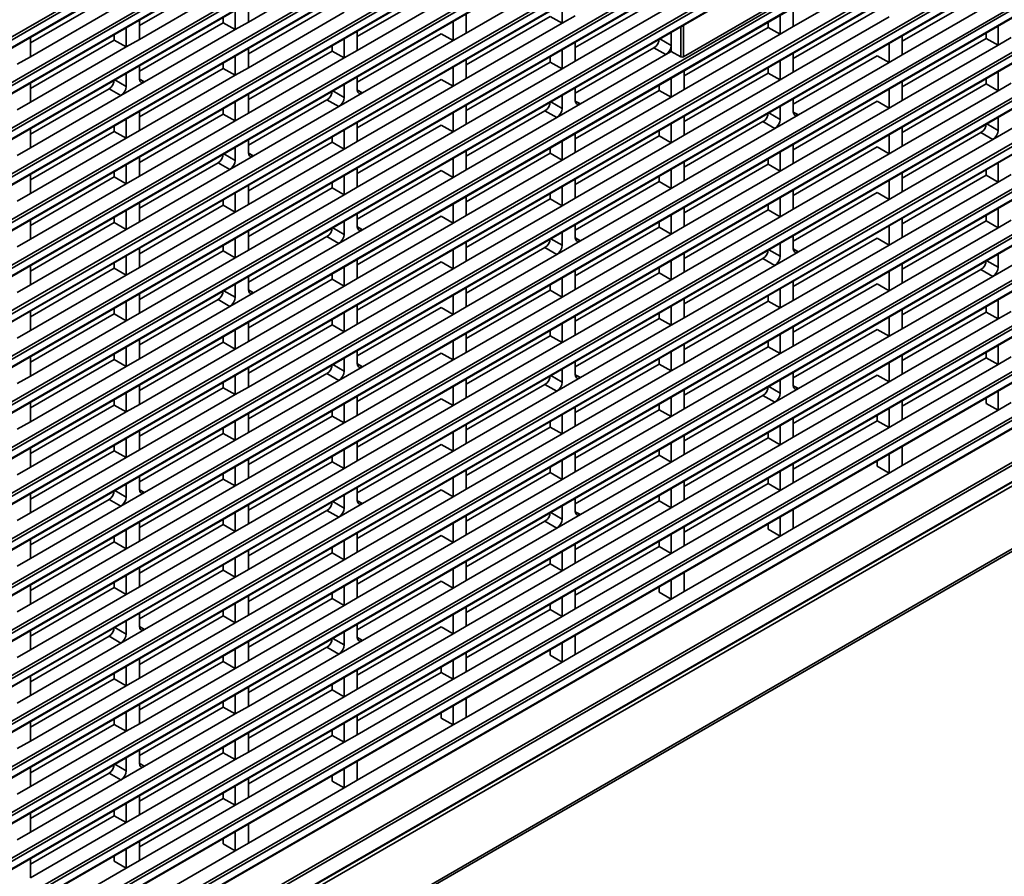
# Model space of a CAD drawing. Header units: millimetres. Extents: x 0 to 1118, y 0 to 864.
# Tile 30 of 250: x 243 to 276, y 166 to 195. Entities that reach past the tile are written whole.
import ezdxf

# ---------------------------------------------------------------- set-up
doc = ezdxf.new("R2010")
doc.units = ezdxf.units.MM

msp = doc.modelspace()

# ---------------------------------------------------------------- linework, layer by layer
at = {"color": 7, "linetype": 'Continuous', "lineweight": 35}
for p, q in [((199.068, 169.156), (287.246, 220.06)), ((287.29, 219.984), (199.112, 169.08)), ((199.099, 168.793), (287.277, 219.697)), ((199.112, 168.822), (287.29, 219.726)), ((199.068, 167.625), (287.246, 218.529)), ((287.29, 218.453), (199.112, 167.549)), ((199.112, 167.291), (287.29, 218.195)), ((199.099, 167.262), (287.277, 218.166)), ((199.068, 166.094), (287.246, 216.998)), ((287.29, 216.922), (199.112, 166.018)), ((199.099, 165.731), (287.277, 216.635)), ((199.112, 165.76), (287.29, 216.664)), ((199.068, 164.563), (287.246, 215.467)), ((287.29, 215.391), (199.112, 164.487)), ((199.099, 164.2), (287.277, 215.104)), ((199.112, 164.229), (287.29, 215.133)), ((199.068, 163.032), (287.246, 213.936)), ((199.099, 162.669), (287.277, 213.573)), ((287.29, 213.86), (199.112, 162.956)), ((199.112, 162.698), (287.29, 213.602)), ((199.068, 161.501), (287.246, 212.405)), ((287.29, 212.329), (199.112, 161.425)), ((199.099, 161.138), (287.277, 212.042)), ((199.112, 161.167), (287.29, 212.071)), ((199.068, 159.97), (287.246, 210.874)), ((287.29, 210.798), (199.112, 159.894)), ((199.099, 159.607), (287.277, 210.511)), ((199.112, 159.636), (287.29, 210.54)), ((199.068, 158.439), (287.246, 209.343)), ((287.29, 209.267), (199.112, 158.363)), ((199.099, 158.076), (287.277, 208.98)), ((199.112, 158.105), (287.29, 209.009)), ((199.068, 156.908), (287.246, 207.812)), ((287.29, 207.736), (199.112, 156.832)), ((199.099, 156.545), (287.277, 207.449)), ((199.112, 156.574), (287.29, 207.478)), ((199.068, 155.377), (287.246, 206.281)), ((287.29, 206.205), (199.112, 155.301)), ((199.099, 155.014), (287.277, 205.918)), ((199.112, 155.043), (287.29, 205.947)), ((199.068, 153.846), (287.246, 204.75)), ((287.29, 204.674), (199.112, 153.77)), ((199.099, 153.483), (287.277, 204.387)), ((199.112, 153.512), (287.29, 204.416)), ((199.068, 152.315), (287.246, 203.219)), ((287.29, 203.142), (199.112, 152.239)), ((199.099, 151.952), (287.277, 202.856)), ((199.112, 151.981), (287.29, 202.885)), ((199.068, 150.784), (287.246, 201.688)), ((199.099, 150.421), (287.277, 201.325)), ((287.29, 201.611), (199.112, 150.708)), ((199.112, 150.45), (287.29, 201.354)), ((199.068, 149.253), (287.246, 200.157)), ((287.29, 200.08), (199.112, 149.177)), ((199.099, 148.89), (287.277, 199.794)), ((199.112, 148.919), (287.29, 199.823)), ((199.068, 147.722), (287.246, 198.626)), ((287.29, 198.549), (199.112, 147.646)), ((199.099, 147.359), (287.277, 198.263)), ((199.112, 147.388), (287.29, 198.292)), ((199.068, 146.191), (287.246, 197.095)), ((199.099, 145.828), (287.277, 196.732)), ((287.29, 197.018), (199.112, 146.115)), ((199.112, 145.857), (287.29, 196.761)), ((250.263, 194.622), (253.304, 196.377)), ((249.422, 196.129), (246.604, 194.502)), ((268.56, 194.467), (271.777, 196.325)), ((246.604, 194.041), (249.821, 195.898)), ((256.74, 195.76), (253.922, 194.134)), ((257.582, 194.254), (260.622, 196.009)), ((264.872, 193.458), (268.853, 195.756)), ((199.068, 144.66), (287.246, 195.564)), ((287.29, 195.487), (199.112, 144.583)), ((245.762, 195.547), (242.945, 193.92)), ((253.922, 193.672), (257.14, 195.53)), ((264.059, 195.392), (261.241, 193.766)), ((274.86, 195.504), (272.219, 193.979)), ((199.099, 144.297), (287.277, 195.201)), ((199.112, 144.326), (287.29, 195.23)), ((242.945, 193.459), (246.162, 195.317)), ((250.263, 194.622), (250.263, 195.268)), ((253.081, 195.179), (250.263, 193.552)), ((260.799, 194.58), (260.799, 195.226)), ((261.241, 193.304), (264.458, 195.162)), ((268.56, 194.467), (268.56, 195.113)), ((272.219, 193.518), (275.259, 195.273)), ((249.422, 194.598), (249.422, 194.782)), ((249.821, 194.367), (249.821, 195.013)), ((250.263, 193.091), (253.48, 194.948)), ((257.582, 194.254), (257.582, 194.9)), ((260.4, 194.811), (257.582, 193.184)), ((260.799, 194.58), (260.4, 194.811)), ((261.241, 194.835), (260.799, 194.58)), ((268.118, 194.212), (268.118, 194.858)), ((271.377, 195.024), (268.56, 193.397)), ((268.56, 192.936), (271.777, 194.794)), ((246.162, 193.785), (246.162, 194.431)), ((246.604, 194.041), (246.604, 194.686)), ((249.422, 194.598), (246.604, 192.971)), ((249.821, 194.367), (249.422, 194.598)), ((250.263, 194.622), (249.821, 194.367)), ((257.14, 193.999), (257.14, 194.644)), ((257.582, 192.723), (260.799, 194.58)), ((264.786, 193.457), (264.786, 194.466)), ((264.872, 194.515), (264.872, 193.458)), ((267.718, 194.443), (264.9, 192.816)), ((267.718, 194.443), (267.718, 194.627)), ((268.118, 194.212), (267.718, 194.443)), ((268.56, 194.467), (268.118, 194.212)), ((275.436, 193.844), (275.436, 194.49)), ((242.945, 193.459), (242.945, 194.105)), ((245.762, 194.016), (245.762, 194.2)), ((246.781, 192.612), (249.821, 194.367)), ((253.48, 193.417), (253.48, 194.063)), ((253.922, 193.672), (253.922, 194.318)), ((256.74, 194.229), (253.922, 192.603)), ((257.14, 193.999), (256.74, 194.229)), ((257.582, 194.254), (257.14, 193.999)), ((264.076, 194.056), (264.458, 193.835)), ((264.458, 193.835), (264.458, 194.276)), ((264.9, 192.355), (268.118, 194.212)), ((272.219, 193.518), (272.219, 194.163)), ((275.037, 194.075), (272.219, 192.448)), ((275.037, 194.075), (275.037, 194.259)), ((275.436, 193.844), (275.037, 194.075)), ((275.878, 194.099), (275.436, 193.844)), ((199.068, 143.129), (287.246, 194.033)), ((287.29, 193.956), (199.112, 143.052)), ((245.762, 194.016), (242.945, 192.389)), ((242.945, 191.928), (246.162, 193.785)), ((246.162, 193.785), (245.762, 194.016)), ((246.604, 194.041), (246.162, 193.785)), ((250.263, 193.091), (250.263, 193.737)), ((253.081, 193.648), (253.081, 193.832)), ((254.099, 192.244), (257.14, 193.999)), ((261.241, 193.304), (261.241, 193.95)), ((263.882, 193.759), (261.241, 192.235)), ((264.282, 193.529), (263.882, 193.759)), ((264.458, 193.835), (264.458, 193.631)), ((271.777, 193.263), (271.777, 193.908)), ((272.219, 191.987), (275.436, 193.844)), ((199.099, 142.766), (287.277, 193.67)), ((199.112, 142.795), (287.29, 193.699)), ((242.945, 193.459), (242.503, 193.204)), ((249.821, 192.836), (249.821, 193.481)), ((253.081, 193.648), (250.263, 192.021)), ((250.263, 191.56), (253.48, 193.417)), ((253.48, 193.417), (253.081, 193.648)), ((253.922, 193.672), (253.48, 193.417)), ((260.4, 193.28), (260.4, 193.464)), ((260.799, 193.049), (260.799, 193.695)), ((261.418, 191.875), (264.282, 193.529)), ((264.458, 193.631), (264.282, 193.529)), ((264.786, 193.457), (264.458, 193.631)), ((268.56, 192.936), (268.56, 193.582)), ((271.377, 193.493), (268.56, 191.866)), ((271.777, 193.263), (271.377, 193.493)), ((272.219, 193.518), (271.777, 193.263)), ((246.604, 192.714), (246.604, 193.155)), ((249.422, 193.067), (246.604, 191.44)), ((249.422, 193.067), (249.422, 193.251)), ((249.821, 192.836), (249.422, 193.067)), ((250.263, 193.091), (249.821, 192.836)), ((257.14, 192.468), (257.14, 193.113)), ((257.582, 192.723), (257.582, 193.368)), ((260.4, 193.28), (257.582, 191.653)), ((260.799, 193.049), (260.4, 193.28)), ((261.241, 193.304), (260.799, 193.049)), ((267.718, 192.912), (267.718, 193.096)), ((268.118, 192.681), (268.118, 193.327)), ((268.736, 191.507), (271.777, 193.263)), ((246.162, 192.459), (246.162, 192.9)), ((246.604, 190.979), (249.821, 192.836)), ((253.922, 192.346), (253.922, 192.787)), ((257.582, 191.192), (260.799, 193.049)), ((264.458, 192.1), (264.458, 192.745)), ((264.9, 192.355), (264.9, 193)), ((267.718, 192.912), (264.9, 191.285)), ((268.118, 192.681), (267.718, 192.912)), ((268.56, 192.936), (268.118, 192.681)), ((275.037, 192.544), (275.037, 192.728)), ((275.436, 192.313), (275.436, 192.959)), ((199.068, 141.598), (287.246, 192.502)), ((287.29, 192.425), (199.112, 141.521)), ((242.945, 191.928), (242.945, 192.574)), ((245.78, 192.679), (246.162, 192.459)), ((246.781, 192.612), (245.985, 192.152)), ((246.604, 192.707), (246.781, 192.612)), ((253.48, 192.09), (253.48, 192.532)), ((256.74, 192.698), (253.922, 191.072)), ((253.922, 190.61), (257.14, 192.468)), ((257.14, 192.468), (256.74, 192.698)), ((257.582, 192.723), (257.14, 192.468)), ((261.241, 191.977), (261.241, 192.419)), ((264.059, 192.33), (264.059, 192.515)), ((264.9, 190.824), (268.118, 192.681)), ((272.219, 191.987), (272.219, 192.632)), ((275.037, 192.544), (272.219, 190.917)), ((275.436, 192.313), (275.037, 192.544)), ((275.878, 192.568), (275.436, 192.313)), ((199.099, 141.235), (287.277, 192.139)), ((199.112, 141.264), (287.29, 192.168)), ((245.586, 192.383), (242.945, 190.858)), ((242.945, 190.397), (245.985, 192.152)), ((245.985, 192.152), (245.586, 192.383)), ((250.263, 191.56), (250.263, 192.206)), ((253.098, 192.311), (253.48, 192.09)), ((254.099, 192.244), (253.304, 191.784)), ((253.923, 192.338), (254.099, 192.244)), ((260.799, 191.722), (260.799, 192.164)), ((264.059, 192.33), (261.241, 190.704)), ((261.241, 190.242), (264.458, 192.1)), ((264.458, 192.1), (264.059, 192.33)), ((264.9, 192.355), (264.458, 192.1)), ((271.777, 191.732), (271.777, 192.377)), ((272.219, 190.456), (275.436, 192.313)), ((242.945, 191.928), (242.503, 191.673)), ((249.821, 191.305), (249.821, 191.95)), ((252.904, 192.015), (250.263, 190.49)), ((250.44, 190.131), (253.304, 191.784)), ((253.304, 191.784), (252.904, 192.015)), ((257.582, 191.192), (257.582, 191.837)), ((260.417, 191.943), (260.799, 191.722)), ((261.418, 191.875), (260.622, 191.416)), ((261.241, 191.97), (261.418, 191.875)), ((268.118, 191.354), (268.118, 191.796)), ((268.56, 191.609), (268.56, 192.051)), ((271.377, 191.962), (268.56, 190.335)), ((271.777, 191.732), (271.377, 191.962)), ((272.219, 191.987), (271.777, 191.732)), ((246.604, 190.979), (246.604, 191.624)), ((249.422, 191.536), (246.604, 189.909)), ((249.422, 191.536), (249.422, 191.72)), ((249.821, 191.305), (249.422, 191.536)), ((250.263, 191.56), (249.821, 191.305)), ((257.14, 190.937), (257.14, 191.582)), ((260.223, 191.647), (257.582, 190.122)), ((257.582, 189.661), (260.622, 191.416)), ((260.622, 191.416), (260.223, 191.647)), ((264.9, 190.824), (264.9, 191.469)), ((267.735, 191.575), (268.118, 191.354)), ((268.736, 191.507), (267.941, 191.048)), ((268.56, 189.874), (271.777, 191.732)), ((268.56, 191.602), (268.736, 191.507)), ((275.436, 190.986), (275.436, 191.428)), ((245.762, 190.954), (245.762, 191.138)), ((246.162, 190.723), (246.162, 191.369)), ((246.604, 189.448), (249.821, 191.305)), ((253.922, 190.61), (253.922, 191.256)), ((256.74, 191.167), (253.922, 189.541)), ((257.14, 190.937), (256.74, 191.167)), ((257.582, 191.192), (257.14, 190.937)), ((264.458, 190.569), (264.458, 191.214)), ((267.541, 191.279), (264.9, 189.754)), ((267.941, 191.048), (267.541, 191.279)), ((272.219, 190.456), (272.219, 191.101)), ((275.054, 191.207), (275.436, 190.986)), ((276.055, 191.139), (275.259, 190.68)), ((199.068, 140.067), (287.246, 190.971)), ((287.29, 190.894), (199.112, 139.99)), ((242.945, 190.397), (242.945, 191.043)), ((245.762, 190.954), (242.945, 189.327)), ((246.162, 190.723), (245.762, 190.954)), ((246.604, 190.979), (246.162, 190.723)), ((253.081, 190.586), (253.081, 190.77)), ((253.48, 190.355), (253.48, 191.001)), ((253.922, 189.079), (257.14, 190.937)), ((261.241, 190.242), (261.241, 190.888)), ((264.059, 190.799), (261.241, 189.173)), ((264.059, 190.799), (264.059, 190.984)), ((264.458, 190.569), (264.059, 190.799)), ((264.9, 190.824), (264.458, 190.569)), ((264.9, 189.293), (267.941, 191.048)), ((271.777, 190.201), (271.777, 190.846)), ((274.86, 190.911), (272.219, 189.386)), ((275.259, 190.68), (274.86, 190.911)), ((199.099, 139.704), (287.277, 190.608)), ((199.112, 139.733), (287.29, 190.637)), ((242.945, 188.866), (246.162, 190.723)), ((249.821, 189.978), (249.821, 190.419)), ((250.263, 190.233), (250.263, 190.675)), ((253.081, 190.586), (250.263, 188.959)), ((253.48, 190.355), (253.081, 190.586)), ((253.922, 190.61), (253.48, 190.355)), ((260.799, 189.987), (260.799, 190.633)), ((261.241, 188.711), (264.458, 190.569)), ((268.56, 189.874), (268.56, 190.52)), ((271.377, 190.431), (268.56, 188.804)), ((271.777, 190.201), (271.377, 190.431)), ((272.219, 190.456), (271.777, 190.201)), ((272.219, 188.925), (275.259, 190.68)), ((242.945, 190.397), (242.503, 190.142)), ((246.604, 189.448), (246.604, 190.093)), ((249.439, 190.199), (249.821, 189.978)), ((250.44, 190.131), (249.644, 189.672)), ((250.263, 188.498), (253.48, 190.355)), ((250.263, 190.226), (250.44, 190.131)), ((257.582, 189.661), (257.582, 190.306)), ((260.4, 190.218), (257.582, 188.591)), ((260.4, 190.218), (260.4, 190.402)), ((260.799, 189.987), (260.4, 190.218)), ((261.241, 190.242), (260.799, 189.987)), ((268.118, 189.619), (268.118, 190.265)), ((268.56, 188.343), (271.777, 190.201)), ((246.162, 189.192), (246.162, 189.838)), ((249.245, 189.902), (246.604, 188.378)), ((249.644, 189.672), (249.245, 189.902)), ((257.14, 189.406), (257.14, 190.051)), ((257.582, 188.13), (260.799, 189.987)), ((264.9, 189.293), (264.9, 189.938)), ((267.718, 189.85), (264.9, 188.223)), ((267.718, 189.85), (267.718, 190.034)), ((268.118, 189.619), (267.718, 189.85)), ((268.56, 189.874), (268.118, 189.619)), ((275.436, 189.251), (275.436, 189.897)), ((199.068, 138.536), (287.246, 189.44)), ((242.945, 188.866), (242.945, 189.512)), ((245.762, 189.423), (242.945, 187.796)), ((245.762, 189.423), (245.762, 189.607)), ((246.162, 189.192), (245.762, 189.423)), ((246.604, 189.448), (246.162, 189.192)), ((246.604, 187.917), (249.644, 189.672)), ((253.48, 188.824), (253.48, 189.47)), ((253.922, 189.079), (253.922, 189.725)), ((256.74, 189.636), (253.922, 188.01)), ((257.14, 189.406), (256.74, 189.636)), ((257.582, 189.661), (257.14, 189.406)), ((264.059, 189.268), (264.059, 189.453)), ((264.458, 189.038), (264.458, 189.683)), ((264.9, 187.762), (268.118, 189.619)), ((272.219, 188.925), (272.219, 189.57)), ((275.037, 189.482), (272.219, 187.855)), ((275.037, 189.482), (275.037, 189.666)), ((275.436, 189.251), (275.037, 189.482)), ((275.878, 189.506), (275.436, 189.251)), ((287.29, 189.363), (199.112, 138.459)), ((199.112, 138.202), (287.29, 189.106)), ((242.945, 187.335), (246.162, 189.192)), ((250.263, 188.498), (250.263, 189.144)), ((253.081, 189.055), (253.081, 189.239)), ((254.099, 187.65), (257.14, 189.406)), ((260.799, 188.456), (260.799, 189.102)), ((261.241, 188.711), (261.241, 189.357)), ((264.059, 189.268), (261.241, 187.642)), ((264.458, 189.038), (264.059, 189.268)), ((264.9, 189.293), (264.458, 189.038)), ((271.777, 188.669), (271.777, 189.315)), ((272.219, 187.394), (275.436, 189.251)), ((199.099, 138.173), (287.277, 189.077)), ((242.945, 188.866), (242.503, 188.611)), ((249.821, 188.243), (249.821, 188.888)), ((253.081, 189.055), (250.263, 187.428)), ((250.263, 186.967), (253.48, 188.824)), ((253.48, 188.824), (253.081, 189.055)), ((253.922, 189.079), (253.48, 188.824)), ((257.582, 188.13), (257.582, 188.775)), ((260.4, 188.687), (260.4, 188.871)), ((261.418, 187.282), (264.458, 189.038)), ((268.56, 188.343), (268.56, 188.989)), ((271.377, 188.9), (268.56, 187.273)), ((271.777, 188.669), (271.377, 188.9)), ((272.219, 188.925), (271.777, 188.669)), ((246.604, 187.917), (246.604, 188.562)), ((249.422, 188.473), (246.604, 186.847)), ((249.422, 188.473), (249.422, 188.658)), ((249.821, 188.243), (249.422, 188.473)), ((250.263, 188.498), (249.821, 188.243)), ((257.14, 187.875), (257.14, 188.52)), ((260.4, 188.687), (257.582, 187.06)), ((257.582, 186.599), (260.799, 188.456)), ((260.799, 188.456), (260.4, 188.687)), ((261.241, 188.711), (260.799, 188.456)), ((267.718, 188.319), (267.718, 188.503)), ((268.118, 188.088), (268.118, 188.734)), ((268.736, 186.914), (271.777, 188.669)), ((246.162, 187.661), (246.162, 188.307)), ((246.604, 186.386), (249.821, 188.243)), ((253.922, 187.753), (253.922, 188.194)), ((256.74, 188.105), (253.922, 186.479)), ((257.14, 187.875), (256.74, 188.105)), ((257.582, 188.13), (257.14, 187.875)), ((264.458, 187.507), (264.458, 188.152)), ((264.9, 187.762), (264.9, 188.407)), ((267.718, 188.319), (264.9, 186.692)), ((268.118, 188.088), (267.718, 188.319)), ((268.56, 188.343), (268.118, 188.088)), ((275.037, 187.951), (275.037, 188.135)), ((275.436, 187.72), (275.436, 188.366)), ((242.945, 187.335), (242.945, 187.981)), ((245.762, 187.892), (242.945, 186.265)), ((245.762, 187.892), (245.762, 188.076)), ((246.162, 187.661), (245.762, 187.892)), ((246.604, 187.917), (246.162, 187.661)), ((253.48, 187.497), (253.48, 187.939)), ((253.922, 186.017), (257.14, 187.875)), ((261.241, 187.384), (261.241, 187.826)), ((264.059, 187.737), (264.059, 187.922)), ((264.9, 186.231), (268.118, 188.088)), ((271.777, 187.138), (271.777, 187.784)), ((272.219, 187.394), (272.219, 188.039)), ((275.037, 187.951), (272.219, 186.324)), ((275.436, 187.72), (275.037, 187.951)), ((275.878, 187.975), (275.436, 187.72)), ((242.945, 185.804), (246.162, 187.661)), ((250.263, 186.967), (250.263, 187.613)), ((253.098, 187.718), (253.48, 187.497)), ((254.099, 187.65), (253.304, 187.191)), ((253.923, 187.745), (254.099, 187.65)), ((260.799, 187.129), (260.799, 187.571)), ((264.059, 187.737), (261.241, 186.111)), ((261.241, 185.649), (264.458, 187.507)), ((264.458, 187.507), (264.059, 187.737)), ((264.9, 187.762), (264.458, 187.507)), ((268.56, 187.016), (268.56, 187.458)), ((272.219, 185.863), (275.436, 187.72)), ((197.057, 134.327), (288.492, 187.112)), ((242.945, 187.335), (242.503, 187.08)), ((249.422, 186.942), (249.422, 187.127)), ((249.821, 186.712), (249.821, 187.357)), ((252.904, 187.422), (250.263, 185.897)), ((250.44, 185.538), (253.304, 187.191)), ((253.304, 187.191), (252.904, 187.422)), ((257.582, 186.599), (257.582, 187.244)), ((260.417, 187.35), (260.799, 187.129)), ((261.418, 187.282), (260.622, 186.823)), ((261.241, 187.377), (261.418, 187.282)), ((268.118, 186.761), (268.118, 187.203)), ((271.377, 187.369), (268.56, 185.742)), ((268.56, 185.281), (271.777, 187.138)), ((271.777, 187.138), (271.377, 187.369)), ((272.219, 187.394), (271.777, 187.138)), ((288.534, 187.034), (197.1, 134.251)), ((246.604, 186.386), (246.604, 187.031)), ((249.422, 186.942), (246.604, 185.316)), ((249.821, 186.712), (249.422, 186.942)), ((250.263, 186.967), (249.821, 186.712)), ((257.14, 186.344), (257.14, 186.989)), ((260.223, 187.054), (257.582, 185.529)), ((257.582, 185.068), (260.622, 186.823)), ((260.622, 186.823), (260.223, 187.054)), ((264.9, 186.231), (264.9, 186.876)), ((267.735, 186.982), (268.118, 186.761)), ((268.736, 186.914), (267.941, 186.455)), ((268.56, 187.009), (268.736, 186.914)), ((275.436, 186.393), (275.436, 186.834)), ((197.087, 133.68), (288.521, 186.463)), ((197.1, 133.708), (288.534, 186.492)), ((288.759, 186.469), (197.1, 133.556)), ((242.945, 185.804), (242.945, 186.45)), ((245.762, 186.361), (245.762, 186.545)), ((246.162, 186.13), (246.162, 186.776)), ((246.604, 184.855), (249.821, 186.712)), ((253.922, 186.017), (253.922, 186.663)), ((256.74, 186.574), (253.922, 184.948)), ((257.14, 186.344), (256.74, 186.574)), ((257.582, 186.599), (257.14, 186.344)), ((264.458, 185.976), (264.458, 186.621)), ((267.541, 186.686), (264.9, 185.161)), ((264.9, 184.7), (267.941, 186.455)), ((267.941, 186.455), (267.541, 186.686)), ((272.219, 185.863), (272.219, 186.508)), ((275.054, 186.614), (275.436, 186.393)), ((276.055, 186.546), (275.259, 186.087)), ((245.762, 186.361), (242.945, 184.734)), ((242.945, 184.273), (246.162, 186.13)), ((246.162, 186.13), (245.762, 186.361)), ((246.604, 186.386), (246.162, 186.13)), ((253.081, 185.993), (253.081, 186.177)), ((253.48, 185.762), (253.48, 186.408)), ((253.922, 184.486), (257.14, 186.344)), ((261.241, 185.649), (261.241, 186.295)), ((264.059, 186.206), (261.241, 184.58)), ((264.059, 186.206), (264.059, 186.391)), ((264.458, 185.976), (264.059, 186.206)), ((264.9, 186.231), (264.458, 185.976)), ((271.777, 185.607), (271.777, 186.253)), ((274.86, 186.317), (272.219, 184.793)), ((275.259, 186.087), (274.86, 186.317)), ((242.945, 185.804), (242.503, 185.549)), ((246.603, 164.446), (283.578, 185.791)), ((249.821, 185.385), (249.821, 185.826)), ((250.263, 185.64), (250.263, 186.082)), ((253.081, 185.993), (250.263, 184.366)), ((253.48, 185.762), (253.081, 185.993)), ((253.922, 186.017), (253.48, 185.762)), ((260.4, 185.625), (260.4, 185.809)), ((260.799, 185.394), (260.799, 186.04)), ((261.241, 184.118), (264.458, 185.976)), ((268.56, 185.281), (268.56, 185.927)), ((271.377, 185.838), (268.56, 184.211)), ((271.777, 185.607), (271.377, 185.838)), ((272.219, 185.863), (271.777, 185.607)), ((272.219, 184.332), (275.259, 186.087)), ((246.604, 184.855), (246.604, 185.5)), ((283.622, 185.715), (246.648, 164.37)), ((246.648, 164.112), (283.622, 185.457)), ((249.439, 185.606), (249.821, 185.385)), ((250.44, 185.538), (249.644, 185.079)), ((250.263, 183.905), (253.48, 185.762)), ((250.263, 185.633), (250.44, 185.538)), ((257.14, 184.813), (257.14, 185.458)), ((257.582, 185.068), (257.582, 185.713)), ((260.4, 185.625), (257.582, 183.998)), ((260.799, 185.394), (260.4, 185.625)), ((261.241, 185.649), (260.799, 185.394)), ((268.118, 185.026), (268.118, 185.672)), ((268.56, 183.75), (271.777, 185.607)), ((246.162, 184.599), (246.162, 185.245)), ((249.245, 185.309), (246.604, 183.785)), ((246.634, 164.084), (283.609, 185.429)), ((249.644, 185.079), (249.245, 185.309)), ((253.922, 184.486), (253.922, 185.132)), ((257.582, 183.537), (260.799, 185.394)), ((264.9, 184.7), (264.9, 185.345)), ((267.718, 185.257), (264.9, 183.63)), ((267.718, 185.257), (267.718, 185.441)), ((268.118, 185.026), (267.718, 185.257)), ((268.56, 185.281), (268.118, 185.026)), ((275.436, 184.658), (275.436, 185.303)), ((242.945, 184.273), (242.945, 184.919)), ((245.762, 184.83), (242.945, 183.203)), ((245.762, 184.83), (245.762, 185.014)), ((246.162, 184.599), (245.762, 184.83)), ((246.604, 184.855), (246.162, 184.599)), ((246.604, 183.324), (249.644, 185.079)), ((253.48, 184.231), (253.48, 184.877)), ((256.74, 185.043), (253.922, 183.417)), ((254.099, 183.057), (257.14, 184.813)), ((257.14, 184.813), (256.74, 185.043)), ((257.582, 185.068), (257.14, 184.813)), ((264.059, 184.675), (264.059, 184.86)), ((264.458, 184.445), (264.458, 185.09)), ((264.9, 183.169), (268.118, 185.026)), ((272.219, 184.332), (272.219, 184.977)), ((275.037, 184.889), (272.219, 183.262)), ((275.037, 184.889), (275.037, 185.073)), ((275.436, 184.658), (275.037, 184.889)), ((275.878, 184.913), (275.436, 184.658)), ((242.945, 182.742), (246.162, 184.599)), ((250.263, 183.905), (250.263, 184.551)), ((253.081, 184.462), (253.081, 184.646)), ((253.922, 184.486), (253.48, 184.231)), ((260.799, 183.863), (260.799, 184.509)), ((261.241, 184.118), (261.241, 184.764)), ((264.059, 184.675), (261.241, 183.048)), ((264.458, 184.445), (264.059, 184.675)), ((264.9, 184.7), (264.458, 184.445)), ((271.777, 184.076), (271.777, 184.722)), ((272.219, 182.801), (275.436, 184.658)), ((197.016, 131.317), (288.672, 184.229)), ((197.068, 131.428), (288.726, 184.341)), ((242.945, 184.273), (242.503, 184.018)), ((249.821, 183.65), (249.821, 184.295)), ((253.081, 184.462), (250.263, 182.835)), ((250.263, 182.374), (253.48, 184.231)), ((253.48, 184.231), (253.081, 184.462)), ((257.582, 183.537), (257.582, 184.182)), ((260.4, 184.094), (260.4, 184.278)), ((261.418, 182.689), (264.458, 184.445)), ((268.118, 183.495), (268.118, 184.141)), ((268.56, 183.75), (268.56, 184.396)), ((271.377, 184.307), (268.56, 182.68)), ((271.777, 184.076), (271.377, 184.307)), ((272.219, 184.332), (271.777, 184.076)), ((246.604, 183.324), (246.604, 183.969)), ((249.422, 183.88), (246.604, 182.254)), ((249.422, 183.88), (249.422, 184.065)), ((249.821, 183.65), (249.422, 183.88)), ((250.263, 183.905), (249.821, 183.65)), ((257.14, 183.282), (257.14, 183.927)), ((260.4, 184.094), (257.582, 182.467)), ((257.582, 182.006), (260.799, 183.863)), ((260.799, 183.863), (260.4, 184.094)), ((261.241, 184.118), (260.799, 183.863)), ((264.9, 183.169), (264.9, 183.814)), ((267.718, 183.726), (267.718, 183.91)), ((268.736, 182.321), (271.777, 184.076)), ((245.762, 183.299), (245.762, 183.483)), ((246.162, 183.068), (246.162, 183.714)), ((246.604, 181.793), (249.821, 183.65)), ((253.922, 183.159), (253.922, 183.601)), ((256.74, 183.512), (253.922, 181.886)), ((257.14, 183.282), (256.74, 183.512)), ((257.582, 183.537), (257.14, 183.282)), ((264.458, 182.914), (264.458, 183.559)), ((267.718, 183.726), (264.9, 182.099)), ((264.9, 181.638), (268.118, 183.495)), ((268.118, 183.495), (267.718, 183.726)), ((268.56, 183.75), (268.118, 183.495)), ((275.037, 183.358), (275.037, 183.542)), ((275.436, 183.127), (275.436, 183.772)), ((242.945, 182.742), (242.945, 183.388)), ((245.762, 183.299), (242.945, 181.672)), ((246.162, 183.068), (245.762, 183.299)), ((246.604, 183.324), (246.162, 183.068)), ((253.48, 182.904), (253.48, 183.346)), ((253.922, 181.424), (257.14, 183.282)), ((253.923, 183.152), (254.099, 183.057)), ((261.241, 182.791), (261.241, 183.233)), ((264.059, 183.144), (261.241, 181.517)), ((264.059, 183.144), (264.059, 183.329)), ((264.458, 182.914), (264.059, 183.144)), ((264.9, 183.169), (264.458, 182.914)), ((271.777, 182.545), (271.777, 183.191)), ((272.219, 182.801), (272.219, 183.446)), ((275.037, 183.358), (272.219, 181.731)), ((275.436, 183.127), (275.037, 183.358)), ((275.878, 183.382), (275.436, 183.127)), ((242.945, 181.211), (246.162, 183.068)), ((250.263, 182.374), (250.263, 183.02)), ((252.904, 182.829), (250.263, 181.304)), ((253.304, 182.598), (252.904, 182.829)), ((253.098, 183.125), (253.48, 182.904)), ((254.099, 183.057), (253.304, 182.598)), ((260.799, 182.536), (260.799, 182.978)), ((261.241, 181.056), (264.458, 182.914)), ((268.56, 182.423), (268.56, 182.865)), ((272.219, 181.27), (275.436, 183.127)), ((242.945, 182.742), (242.503, 182.487)), ((249.422, 182.349), (249.422, 182.534)), ((249.821, 182.119), (249.821, 182.764)), ((250.263, 180.843), (253.304, 182.598)), ((257.582, 182.006), (257.582, 182.651)), ((260.417, 182.757), (260.799, 182.536)), ((261.418, 182.689), (260.622, 182.23)), ((261.241, 182.784), (261.418, 182.689)), ((268.118, 182.168), (268.118, 182.61)), ((271.377, 182.776), (268.56, 181.149)), ((268.56, 180.688), (271.777, 182.545)), ((271.777, 182.545), (271.377, 182.776)), ((272.219, 182.801), (271.777, 182.545)), ((246.162, 181.537), (246.162, 182.183)), ((246.604, 181.793), (246.604, 182.438)), ((249.422, 182.349), (246.604, 180.723)), ((249.821, 182.119), (249.422, 182.349)), ((250.263, 182.374), (249.821, 182.119)), ((257.14, 181.751), (257.14, 182.396)), ((260.223, 182.461), (257.582, 180.936)), ((257.582, 180.475), (260.622, 182.23)), ((260.622, 182.23), (260.223, 182.461)), ((264.9, 181.638), (264.9, 182.283)), ((267.735, 182.389), (268.118, 182.168)), ((268.736, 182.321), (267.941, 181.862)), ((268.56, 182.416), (268.736, 182.321)), ((275.436, 182.241), (275.436, 181.596)), ((242.945, 181.211), (242.945, 181.857)), ((245.762, 181.768), (245.762, 181.952)), ((246.604, 180.261), (249.821, 182.119)), ((253.922, 181.424), (253.922, 182.07)), ((256.74, 181.981), (253.922, 180.355)), ((257.14, 181.751), (256.74, 181.981)), ((257.582, 182.006), (257.14, 181.751)), ((264.458, 181.383), (264.458, 182.028)), ((267.541, 182.093), (264.9, 180.568)), ((264.9, 180.107), (267.941, 181.862)), ((267.941, 181.862), (267.541, 182.093)), ((272.219, 181.27), (272.219, 181.915)), ((275.037, 182.011), (275.037, 181.826)), ((275.037, 181.826), (275.436, 181.596)), ((275.436, 181.596), (275.878, 181.851)), ((245.762, 181.768), (242.945, 180.141)), ((242.945, 179.68), (246.162, 181.537)), ((246.162, 181.537), (245.762, 181.768)), ((246.604, 181.793), (246.162, 181.537)), ((250.263, 180.843), (250.263, 181.489)), ((253.081, 181.4), (253.081, 181.584)), ((253.48, 181.169), (253.48, 181.815)), ((253.922, 179.893), (257.14, 181.751)), ((261.241, 181.056), (261.241, 181.702)), ((264.059, 181.613), (261.241, 179.986)), ((264.059, 181.613), (264.059, 181.798)), ((264.458, 181.383), (264.059, 181.613)), ((264.9, 181.638), (264.458, 181.383)), ((271.777, 181.014), (271.777, 181.66)), ((272.219, 179.739), (275.436, 181.596)), ((242.945, 181.211), (242.503, 180.956)), ((249.821, 180.588), (249.821, 181.233)), ((253.081, 181.4), (250.263, 179.773)), ((250.263, 179.312), (253.48, 181.169)), ((253.48, 181.169), (253.081, 181.4)), ((253.922, 181.424), (253.48, 181.169)), ((260.4, 181.032), (260.4, 181.216)), ((260.799, 180.801), (260.799, 181.447)), ((261.241, 179.525), (264.458, 181.383)), ((268.56, 180.688), (268.56, 181.334)), ((271.377, 181.245), (268.56, 179.618)), ((271.377, 181.245), (271.377, 181.429)), ((271.777, 181.014), (271.377, 181.245)), ((272.219, 181.27), (271.777, 181.014)), ((246.604, 180.261), (246.604, 180.907)), ((249.422, 180.818), (249.422, 181.003)), ((250.263, 180.843), (249.821, 180.588)), ((257.14, 180.22), (257.14, 180.865)), ((257.582, 180.475), (257.582, 181.12)), ((260.4, 181.032), (257.582, 179.405)), ((260.799, 180.801), (260.4, 181.032)), ((261.241, 181.056), (260.799, 180.801)), ((267.718, 180.664), (267.718, 180.848)), ((268.118, 180.433), (268.118, 181.079)), ((268.56, 179.157), (271.777, 181.014)), ((246.162, 180.006), (246.162, 180.652)), ((249.422, 180.818), (246.604, 179.192)), ((246.781, 178.833), (249.821, 180.588)), ((249.821, 180.588), (249.422, 180.818)), ((253.922, 179.893), (253.922, 180.539)), ((257.582, 178.944), (260.799, 180.801)), ((264.458, 179.852), (264.458, 180.497)), ((264.9, 180.107), (264.9, 180.752)), ((267.718, 180.664), (264.9, 179.037)), ((268.118, 180.433), (267.718, 180.664)), ((268.56, 180.688), (268.118, 180.433)), ((242.945, 179.68), (242.945, 180.326)), ((245.762, 180.237), (242.945, 178.61)), ((245.762, 180.237), (245.762, 180.421)), ((246.162, 180.006), (245.762, 180.237)), ((246.604, 180.261), (246.162, 180.006)), ((253.48, 179.638), (253.48, 180.284)), ((256.74, 180.45), (253.922, 178.824)), ((254.099, 178.464), (257.14, 180.22)), ((257.14, 180.22), (256.74, 180.45)), ((257.582, 180.475), (257.14, 180.22)), ((261.241, 179.525), (261.241, 180.171)), ((264.059, 180.082), (264.059, 180.267)), ((264.9, 178.576), (268.118, 180.433)), ((272.219, 179.739), (272.219, 180.384)), ((242.945, 178.149), (246.162, 180.006)), ((250.263, 179.312), (250.263, 179.957)), ((253.081, 179.869), (250.263, 178.242)), ((253.081, 179.869), (253.081, 180.053)), ((253.48, 179.638), (253.081, 179.869)), ((253.922, 179.893), (253.48, 179.638)), ((260.799, 179.27), (260.799, 179.916)), ((264.059, 180.082), (261.241, 178.455)), ((261.418, 178.096), (264.458, 179.852)), ((264.458, 179.852), (264.059, 180.082)), ((264.9, 180.107), (264.458, 179.852)), ((271.377, 179.898), (271.377, 179.714)), ((271.777, 180.129), (271.777, 179.483)), ((242.945, 179.68), (242.503, 179.425)), ((249.821, 179.057), (249.821, 179.702)), ((250.263, 177.781), (253.48, 179.638)), ((257.582, 178.944), (257.582, 179.589)), ((260.4, 179.501), (260.4, 179.685)), ((261.241, 179.525), (260.799, 179.27)), ((268.118, 178.902), (268.118, 179.548)), ((268.56, 179.157), (268.56, 179.803)), ((271.377, 179.714), (271.777, 179.483)), ((271.777, 179.483), (272.219, 179.739)), ((246.604, 178.935), (246.604, 179.376)), ((249.422, 179.287), (246.604, 177.661)), ((249.422, 179.287), (249.422, 179.472)), ((249.821, 179.057), (249.422, 179.287)), ((250.263, 179.312), (249.821, 179.057)), ((257.14, 178.689), (257.14, 179.334)), ((260.4, 179.501), (257.582, 177.874)), ((257.582, 177.413), (260.799, 179.27)), ((260.799, 179.27), (260.4, 179.501)), ((264.9, 178.576), (264.9, 179.221)), ((267.718, 179.133), (267.718, 179.317)), ((268.56, 177.626), (271.777, 179.483)), ((245.78, 178.9), (246.162, 178.679)), ((246.162, 178.679), (246.162, 179.121)), ((246.604, 177.199), (249.821, 179.057)), ((246.604, 178.927), (246.781, 178.833)), ((253.922, 178.566), (253.922, 179.008)), ((256.74, 178.919), (253.922, 177.293)), ((257.14, 178.689), (256.74, 178.919)), ((257.582, 178.944), (257.14, 178.689)), ((264.458, 178.321), (264.458, 178.966)), ((267.718, 179.133), (264.9, 177.506)), ((264.9, 177.045), (268.118, 178.902)), ((268.118, 178.902), (267.718, 179.133)), ((268.56, 179.157), (268.118, 178.902)), ((242.945, 178.149), (242.945, 178.795)), ((245.586, 178.604), (242.945, 177.079)), ((245.985, 178.373), (245.586, 178.604)), ((246.781, 178.833), (245.985, 178.373)), ((253.098, 178.532), (253.48, 178.311)), ((253.48, 178.311), (253.48, 178.753)), ((253.922, 176.831), (257.14, 178.689)), ((253.923, 178.559), (254.099, 178.464)), ((261.241, 178.198), (261.241, 178.64)), ((264.059, 178.551), (261.241, 176.924)), ((264.059, 178.551), (264.059, 178.735)), ((264.458, 178.321), (264.059, 178.551)), ((264.9, 178.576), (264.458, 178.321)), ((242.945, 176.618), (245.985, 178.373)), ((250.263, 177.781), (250.263, 178.426)), ((252.904, 178.236), (250.263, 176.711)), ((253.304, 178.005), (252.904, 178.236)), ((254.099, 178.464), (253.304, 178.005)), ((260.799, 177.943), (260.799, 178.385)), ((261.241, 176.463), (264.458, 178.321)), ((261.241, 178.191), (261.418, 178.096)), ((268.56, 177.626), (268.56, 178.272)), ((242.945, 178.149), (242.503, 177.894)), ((249.422, 177.756), (249.422, 177.941)), ((249.821, 177.526), (249.821, 178.171)), ((250.263, 176.25), (253.304, 178.005)), ((257.582, 177.413), (257.582, 178.058)), ((260.223, 177.868), (257.582, 176.343)), ((260.622, 177.637), (260.223, 177.868)), ((260.417, 178.164), (260.799, 177.943)), ((261.418, 178.096), (260.622, 177.637)), ((268.118, 178.017), (268.118, 177.371)), ((246.162, 176.944), (246.162, 177.59)), ((246.604, 177.199), (246.604, 177.845)), ((249.422, 177.756), (246.604, 176.13)), ((246.604, 175.668), (249.821, 177.526)), ((249.821, 177.526), (249.422, 177.756)), ((250.263, 177.781), (249.821, 177.526)), ((257.14, 177.158), (257.14, 177.803)), ((257.582, 175.882), (260.622, 177.637)), ((264.9, 177.045), (264.9, 177.69)), ((267.718, 177.786), (267.718, 177.602)), ((267.718, 177.602), (268.118, 177.371)), ((268.118, 177.371), (268.56, 177.626)), ((242.945, 176.618), (242.945, 177.264)), ((245.762, 177.175), (245.762, 177.359)), ((246.604, 177.199), (246.162, 176.944)), ((253.48, 176.576), (253.48, 177.222)), ((253.922, 176.831), (253.922, 177.477)), ((256.74, 177.388), (253.922, 175.762)), ((257.14, 177.158), (256.74, 177.388)), ((257.582, 177.413), (257.14, 177.158)), ((264.059, 177.02), (264.059, 177.204)), ((264.458, 176.79), (264.458, 177.435)), ((264.9, 175.514), (268.118, 177.371)), ((245.762, 177.175), (242.945, 175.548)), ((242.945, 175.087), (246.162, 176.944)), ((246.162, 176.944), (245.762, 177.175)), ((250.263, 176.25), (250.263, 176.895)), ((253.081, 176.807), (253.081, 176.991)), ((253.922, 175.3), (257.14, 177.158)), ((261.241, 176.463), (261.241, 177.109)), ((264.059, 177.02), (261.241, 175.393)), ((264.458, 176.79), (264.059, 177.02)), ((264.9, 177.045), (264.458, 176.79)), ((242.945, 176.618), (242.503, 176.363)), ((249.821, 175.995), (249.821, 176.64)), ((253.081, 176.807), (250.263, 175.18)), ((250.263, 174.719), (253.48, 176.576)), ((253.48, 176.576), (253.081, 176.807)), ((253.922, 176.831), (253.48, 176.576)), ((260.4, 176.439), (260.4, 176.623)), ((260.799, 176.208), (260.799, 176.854)), ((261.241, 174.932), (264.458, 176.79)), ((246.604, 175.668), (246.604, 176.314)), ((249.422, 176.225), (246.604, 174.599)), ((249.422, 176.225), (249.422, 176.41)), ((249.821, 175.995), (249.422, 176.225)), ((250.263, 176.25), (249.821, 175.995)), ((257.14, 175.627), (257.14, 176.272)), ((257.582, 175.882), (257.582, 176.527)), ((260.4, 176.439), (257.582, 174.812)), ((257.582, 174.351), (260.799, 176.208)), ((260.799, 176.208), (260.4, 176.439)), ((261.241, 176.463), (260.799, 176.208)), ((246.162, 175.413), (246.162, 176.059)), ((246.781, 174.239), (249.821, 175.995)), ((253.922, 175.3), (253.922, 175.946)), ((257.582, 175.882), (257.14, 175.627)), ((264.458, 175.904), (264.458, 175.259)), ((264.9, 175.514), (264.9, 176.159)), ((242.945, 175.087), (242.945, 175.733)), ((245.762, 175.644), (242.945, 174.017)), ((245.762, 175.644), (245.762, 175.828)), ((246.162, 175.413), (245.762, 175.644)), ((246.604, 175.668), (246.162, 175.413)), ((253.48, 175.045), (253.48, 175.691)), ((256.74, 175.857), (253.922, 174.231)), ((254.099, 173.871), (257.14, 175.627)), ((257.14, 175.627), (256.74, 175.857)), ((261.241, 174.932), (261.241, 175.578)), ((264.059, 175.673), (264.059, 175.489)), ((242.945, 173.556), (246.162, 175.413)), ((250.263, 174.719), (250.263, 175.364)), ((253.081, 175.276), (250.263, 173.649)), ((253.081, 175.276), (253.081, 175.46)), ((253.48, 175.045), (253.081, 175.276)), ((253.922, 175.3), (253.48, 175.045)), ((260.799, 174.677), (260.799, 175.323)), ((261.241, 173.401), (264.458, 175.259)), ((264.059, 175.489), (264.458, 175.259)), ((264.458, 175.259), (264.9, 175.514)), ((242.945, 175.087), (242.503, 174.832)), ((249.422, 174.694), (249.422, 174.879)), ((249.821, 174.464), (249.821, 175.109)), ((250.263, 173.188), (253.48, 175.045)), ((257.582, 174.351), (257.582, 174.996)), ((260.4, 174.908), (257.582, 173.281)), ((260.4, 174.908), (260.4, 175.092)), ((260.799, 174.677), (260.4, 174.908)), ((261.241, 174.932), (260.799, 174.677)), ((246.604, 174.342), (246.604, 174.783)), ((249.422, 174.694), (246.604, 173.068)), ((249.821, 174.464), (249.422, 174.694)), ((250.263, 174.719), (249.821, 174.464)), ((257.14, 174.096), (257.14, 174.741)), ((257.582, 172.82), (260.799, 174.677)), ((245.78, 174.307), (246.162, 174.086)), ((246.781, 174.239), (245.985, 173.78)), ((246.162, 174.086), (246.162, 174.528)), ((246.604, 172.606), (249.821, 174.464)), ((246.604, 174.334), (246.781, 174.239)), ((253.922, 173.973), (253.922, 174.415)), ((256.74, 174.326), (253.922, 172.7)), ((257.14, 174.096), (256.74, 174.326)), ((257.582, 174.351), (257.14, 174.096)), ((242.945, 173.556), (242.945, 174.202)), ((245.586, 174.011), (242.945, 172.486)), ((245.985, 173.78), (245.586, 174.011)), ((253.098, 173.939), (253.48, 173.718)), ((253.48, 173.718), (253.48, 174.16)), ((253.922, 172.238), (257.14, 174.096)), ((253.923, 173.966), (254.099, 173.871)), ((261.241, 173.401), (261.241, 174.047)), ((242.945, 173.556), (242.503, 173.301)), ((242.945, 172.025), (245.985, 173.78)), ((249.821, 172.933), (249.821, 173.578)), ((250.263, 173.188), (250.263, 173.833)), ((252.904, 173.643), (250.263, 172.118)), ((253.304, 173.412), (252.904, 173.643)), ((254.099, 173.871), (253.304, 173.412)), ((260.4, 173.561), (260.4, 173.377)), ((260.799, 173.792), (260.799, 173.146)), ((246.604, 172.606), (246.604, 173.252)), ((249.422, 173.163), (249.422, 173.348)), ((250.263, 171.657), (253.304, 173.412)), ((257.582, 172.82), (257.582, 173.465)), ((260.4, 173.377), (260.799, 173.146)), ((260.799, 173.146), (261.241, 173.401)), ((246.162, 172.351), (246.162, 172.997)), ((249.422, 173.163), (246.604, 171.537)), ((246.604, 171.075), (249.821, 172.933)), ((249.821, 172.933), (249.422, 173.163)), ((250.263, 173.188), (249.821, 172.933)), ((256.74, 172.795), (256.74, 172.98)), ((257.14, 172.565), (257.14, 173.21)), ((257.582, 171.289), (260.799, 173.146)), ((242.945, 172.025), (242.945, 172.671)), ((245.762, 172.582), (242.945, 170.955)), ((245.762, 172.582), (245.762, 172.766)), ((246.162, 172.351), (245.762, 172.582)), ((246.604, 172.606), (246.162, 172.351)), ((253.48, 171.983), (253.48, 172.629)), ((253.922, 172.238), (253.922, 172.884)), ((256.74, 172.795), (253.922, 171.169)), ((253.922, 170.707), (257.14, 172.565)), ((257.14, 172.565), (256.74, 172.795)), ((257.582, 172.82), (257.14, 172.565)), ((242.945, 170.494), (246.162, 172.351)), ((250.263, 171.657), (250.263, 172.302)), ((253.081, 172.214), (253.081, 172.398)), ((253.922, 172.238), (253.48, 171.983)), ((242.945, 172.025), (242.503, 171.77)), ((249.821, 171.402), (249.821, 172.047)), ((253.081, 172.214), (250.263, 170.587)), ((250.263, 170.126), (253.48, 171.983)), ((253.48, 171.983), (253.081, 172.214)), ((257.582, 171.289), (257.582, 171.934)), ((246.604, 171.075), (246.604, 171.721)), ((249.422, 171.632), (246.604, 170.006)), ((249.422, 171.632), (249.422, 171.817)), ((249.821, 171.402), (249.422, 171.632)), ((250.263, 171.657), (249.821, 171.402)), ((257.14, 171.679), (257.14, 171.034)), ((246.162, 170.82), (246.162, 171.466)), ((246.781, 169.646), (249.821, 171.402)), ((253.922, 170.707), (253.922, 171.353)), ((256.74, 171.449), (256.74, 171.264)), ((256.74, 171.264), (257.14, 171.034)), ((257.14, 171.034), (257.582, 171.289)), ((242.945, 170.494), (242.945, 171.14)), ((245.762, 171.051), (242.945, 169.424)), ((245.762, 171.051), (245.762, 171.235)), ((246.162, 170.82), (245.762, 171.051)), ((246.604, 171.075), (246.162, 170.82)), ((253.48, 170.452), (253.48, 171.098)), ((253.922, 169.176), (257.14, 171.034)), ((242.945, 168.963), (246.162, 170.82)), ((250.263, 170.126), (250.263, 170.771)), ((253.081, 170.683), (250.263, 169.056)), ((253.081, 170.683), (253.081, 170.867)), ((253.48, 170.452), (253.081, 170.683)), ((253.922, 170.707), (253.48, 170.452)), ((242.945, 170.494), (242.503, 170.239)), ((249.422, 170.101), (249.422, 170.286)), ((249.821, 169.871), (249.821, 170.516)), ((250.263, 168.595), (253.48, 170.452)), ((246.162, 169.493), (246.162, 169.935)), ((246.604, 169.748), (246.604, 170.19)), ((249.422, 170.101), (246.604, 168.475)), ((249.821, 169.871), (249.422, 170.101)), ((250.263, 170.126), (249.821, 169.871)), ((242.945, 168.963), (242.945, 169.609)), ((245.78, 169.714), (246.162, 169.493)), ((246.781, 169.646), (245.985, 169.187)), ((246.604, 168.013), (249.821, 169.871)), ((246.604, 169.741), (246.781, 169.646)), ((253.922, 169.176), (253.922, 169.822)), ((245.586, 169.418), (242.945, 167.893)), ((245.985, 169.187), (245.586, 169.418)), ((253.081, 169.336), (253.081, 169.152)), ((253.48, 169.567), (253.48, 168.921)), ((242.945, 168.963), (242.503, 168.708)), ((242.945, 167.432), (245.985, 169.187)), ((249.821, 168.34), (249.821, 168.985)), ((250.263, 168.595), (250.263, 169.24)), ((253.081, 169.152), (253.48, 168.921)), ((253.48, 168.921), (253.922, 169.176)), ((246.604, 168.013), (246.604, 168.659)), ((249.422, 168.57), (249.422, 168.755)), ((250.263, 167.064), (253.48, 168.921)), ((246.162, 167.758), (246.162, 168.404)), ((249.422, 168.57), (246.604, 166.944)), ((246.604, 166.482), (249.821, 168.34)), ((249.821, 168.34), (249.422, 168.57)), ((250.263, 168.595), (249.821, 168.34)), ((242.945, 167.432), (242.945, 168.078)), ((245.762, 167.989), (242.945, 166.362)), ((245.762, 167.989), (245.762, 168.173)), ((246.162, 167.758), (245.762, 167.989)), ((246.604, 168.013), (246.162, 167.758)), ((242.945, 165.901), (246.162, 167.758)), ((250.263, 167.064), (250.263, 167.709)), ((242.945, 167.432), (242.503, 167.177)), ((249.821, 167.454), (249.821, 166.809)), ((246.604, 166.482), (246.604, 167.128)), ((249.422, 167.224), (249.422, 167.039)), ((249.422, 167.039), (249.821, 166.809)), ((249.821, 166.809), (250.263, 167.064)), ((245.762, 166.458), (245.762, 166.642)), ((246.162, 166.227), (246.162, 166.873)), ((246.604, 164.951), (249.821, 166.809)), ((242.945, 165.901), (242.945, 166.547)), ((246.162, 166.227), (245.762, 166.458)), ((246.604, 166.482), (246.162, 166.227)), ((242.945, 164.37), (246.162, 166.227))]:
    msp.add_line(p, q, dxfattribs=at)
for centre, major_axis, ratio, start_param, end_param in [((263.882, 193.963), (0.125, 0.217), 0.577557, 3.927062, 5.497554), ((264.281, 193.733), (0.125, 0.217), 0.577557, 3.927062, 5.497554), ((264.828, 193.484), (0.0625, -0.0005), 0.582304, 3.98379, 5.502227), ((245.586, 192.587), (0.125, 0.217), 0.577557, 3.927062, 5.497554), ((245.985, 192.357), (0.125, 0.217), 0.577557, 3.927062, 5.497554), ((246.781, 192.816), (0.125, 0.217), 0.577206, 2.356266, 3.926757), ((252.904, 192.219), (0.125, 0.217), 0.577557, 3.927062, 5.497554), ((253.304, 191.988), (0.125, 0.217), 0.577557, 3.927062, 5.497554), ((254.099, 192.448), (0.125, 0.217), 0.577206, 2.356266, 3.926757), ((260.223, 191.851), (0.125, 0.217), 0.577557, 3.927062, 5.497554), ((261.418, 192.08), (0.125, 0.217), 0.577206, 2.356266, 3.926757), ((260.622, 191.62), (0.125, 0.217), 0.577557, 3.927062, 5.497554), ((267.541, 191.483), (0.125, 0.217), 0.577557, 3.927062, 5.497554), ((268.736, 191.711), (0.125, 0.217), 0.577206, 2.356266, 3.926757), ((267.941, 191.252), (0.125, 0.217), 0.577557, 3.927062, 5.497554), ((274.86, 191.115), (0.125, 0.217), 0.577557, 3.927062, 5.497554), ((275.259, 190.884), (0.125, 0.217), 0.577557, 3.927062, 5.497554), ((249.245, 190.107), (0.125, 0.217), 0.577557, 3.927062, 5.497554), ((250.44, 190.335), (0.125, 0.217), 0.577206, 2.356266, 3.926757), ((249.644, 189.876), (0.125, 0.217), 0.577557, 3.927062, 5.497554), ((252.904, 187.626), (0.125, 0.217), 0.577557, 3.927062, 5.497554), ((253.304, 187.395), (0.125, 0.217), 0.577557, 3.927062, 5.497554), ((254.099, 187.855), (0.125, 0.217), 0.577206, 2.356266, 3.926757), ((260.223, 187.258), (0.125, 0.217), 0.577557, 3.927062, 5.497554), ((260.622, 187.027), (0.125, 0.217), 0.577557, 3.927062, 5.497554), ((261.418, 187.487), (0.125, 0.217), 0.577206, 2.356266, 3.926757), ((267.541, 186.89), (0.125, 0.217), 0.577557, 3.927062, 5.497554), ((268.736, 187.118), (0.125, 0.217), 0.577206, 2.356266, 3.926757), ((267.941, 186.659), (0.125, 0.217), 0.577557, 3.927062, 5.497554), ((274.86, 186.522), (0.125, 0.217), 0.577557, 3.927062, 5.497554), ((275.259, 186.291), (0.125, 0.217), 0.577557, 3.927062, 5.497554), ((249.245, 185.514), (0.125, 0.217), 0.577557, 3.927062, 5.497554), ((250.44, 185.742), (0.125, 0.217), 0.577206, 2.356266, 3.926757), ((249.644, 185.283), (0.125, 0.217), 0.577557, 3.927062, 5.497554), ((254.099, 183.262), (0.125, 0.217), 0.577206, 2.356266, 3.926757), ((252.904, 183.033), (0.125, 0.217), 0.577557, 3.927062, 5.497554), ((253.304, 182.802), (0.125, 0.217), 0.577557, 3.927062, 5.497554), ((260.223, 182.665), (0.125, 0.217), 0.577557, 3.927062, 5.497554), ((260.622, 182.434), (0.125, 0.217), 0.577557, 3.927062, 5.497554), ((261.418, 182.893), (0.125, 0.217), 0.577206, 2.356266, 3.926757), ((267.541, 182.297), (0.125, 0.217), 0.577557, 3.927062, 5.497554), ((267.941, 182.066), (0.125, 0.217), 0.577557, 3.927062, 5.497554), ((268.736, 182.525), (0.125, 0.217), 0.577206, 2.356266, 3.926757), ((245.586, 178.808), (0.125, 0.217), 0.577557, 3.927062, 5.497554), ((246.781, 179.037), (0.125, 0.217), 0.577206, 2.356266, 3.926757), ((245.985, 178.577), (0.125, 0.217), 0.577557, 3.927062, 5.497554), ((252.904, 178.44), (0.125, 0.217), 0.577557, 3.927062, 5.497554), ((254.099, 178.669), (0.125, 0.217), 0.577206, 2.356266, 3.926757), ((253.304, 178.209), (0.125, 0.217), 0.577557, 3.927062, 5.497554), ((261.418, 178.3), (0.125, 0.217), 0.577206, 2.356266, 3.926757), ((260.223, 178.072), (0.125, 0.217), 0.577557, 3.927062, 5.497554), ((260.622, 177.841), (0.125, 0.217), 0.577557, 3.927062, 5.497554), ((245.586, 174.215), (0.125, 0.217), 0.577557, 3.927062, 5.497554), ((246.781, 174.444), (0.125, 0.217), 0.577206, 2.356266, 3.926757), ((245.985, 173.984), (0.125, 0.217), 0.577557, 3.927062, 5.497554), ((252.904, 173.847), (0.125, 0.217), 0.577557, 3.927062, 5.497554), ((254.099, 174.076), (0.125, 0.217), 0.577206, 2.356266, 3.926757), ((253.304, 173.616), (0.125, 0.217), 0.577557, 3.927062, 5.497554), ((245.586, 169.622), (0.125, 0.217), 0.577557, 3.927062, 5.497554), ((246.781, 169.851), (0.125, 0.217), 0.577206, 2.356266, 3.926757), ((245.985, 169.391), (0.125, 0.217), 0.577557, 3.927062, 5.497554)]:
    msp.add_ellipse(centre, major_axis=major_axis, ratio=ratio, start_param=start_param, end_param=end_param, dxfattribs=at)

doc.saveas('drawing.dxf')
